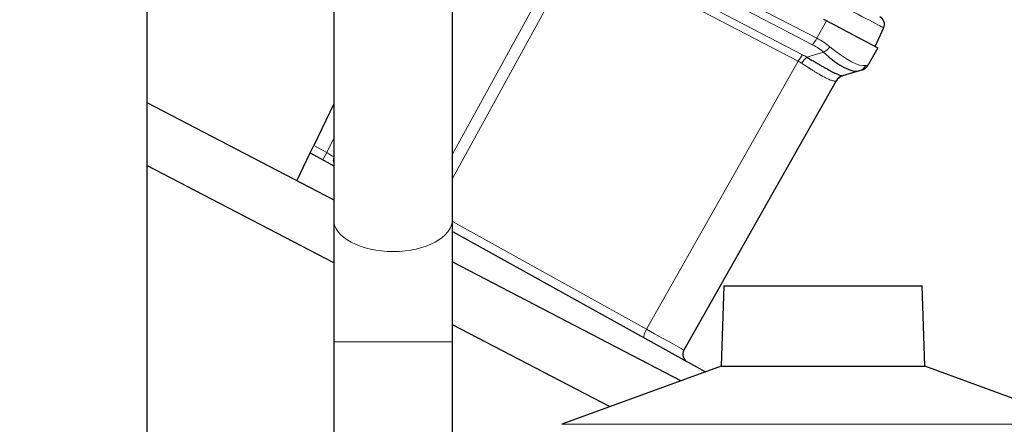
# Model space of a CAD drawing. Header units: inches. Extents: x 0 to 23760, y -13 to 16800.
# Tile 133 of 217: x 12759 to 13107, y 7808 to 7951. Entities that reach past the tile are written whole.
import ezdxf

# ---------------------------------------------------------------- set-up
doc = ezdxf.new("R2010")
doc.units = ezdxf.units.IN
doc.layers.add('254', color=7, linetype='Continuous', true_color=0xffffff)
doc.styles.add('latin_extended', font='simplex.shx')
doc.dimstyles.get("Standard").update_dxf_attribs({"dimtxt": 0.18, "dimasz": 0.18, "dimexe": 0.18, "dimexo": 0.0625, "dimgap": 0.09, "dimtad": 0, "dimtih": 1, "dimtoh": 1, "dimdec": 4, "dimzin": 0, "dimdsep": 46, "dimtxsty": 'Standard', "dimcen": 0.09, "dimadec": 0, "dimazin": 0, "dimtfac": 1, "dimtdec": 4, "dimtofl": 0, "dimtmove": 0, "dimatfit": 3, "dimfxl": 1, "dimtolj": 1, "dimtzin": 0, "dimarcsym": 0})

# ---------------------------------------------------------------- blocks, each defined once
blk = doc.blocks.new('_U0')
at = {"layer": '254', "color": 3, "linetype": 'Continuous', "lineweight": 13, "transparency": 16777216}
for p, q in [((12416.21, 8920.8), (13728.99, 8920.8)), ((13688.99, 6595.57), (13688.99, 8780.8)), ((11875.38, 6455.57), (13728.99, 6455.57))]:
    blk.add_line(p, q, dxfattribs=at)
at = {"layer": '254', "color": 3, "transparency": 16777216}
for points in [[(13712.32, 8780.8), (13665.66, 8780.8), (13688.99, 8920.8)], [(13665.66, 6595.57), (13712.32, 6595.57), (13688.99, 6455.57)]]:
    blk.add_solid(points, dxfattribs=at)
at = {"layer": 'Defpoints', "color": 0, "transparency": 16777216}
for p in [(12376.21, 8920.8), (13688.99, 8920.8), (11835.38, 6455.57)]:
    blk.add_point(p, dxfattribs=at)
at = {"layer": '254', "color": 2, "lineweight": 13, "transparency": 16777216, "insert": (13478.99, 7441.52), "char_height": 140, "attachment_point": 1, "rotation": 90, "style": 'latin_extended'}
blk.add_mtext('\\A1;2465', dxfattribs=at)

msp = doc.modelspace()

# ---------------------------------------------------------------- linework, layer by layer
at = {"layer": '254', "color": 2, "linetype": 'Continuous', "lineweight": 25}
for p, q in [((12870.262, 8101.273), (12870.262, 7880.554)), ((12912.262, 7880.554), (12912.262, 8101.273)), ((12804.262, 8081.553), (12804.262, 7461.553)), ((13049.899, 7947.885), (13043.597, 7951.166)), ((13049.899, 7947.885), (13062.652, 7941.246)), ((13064.699, 7948.249), (13061.727, 7941.728)), ((13062.652, 7941.246), (13059.206, 7935.155)), ((13056.09, 7933.061), (13050.198, 7931.316)), ((13056.861, 7933.29), (13056.09, 7933.061)), ((13047.958, 7929.482), (12994.111, 7834.306)), ((12804.267, 7921.817), (12870.264, 7887.461)), ((12870.263, 7921.412), (12863.246, 7906.701)), ((12861.995, 7904.079), (12863.246, 7906.701)), ((12857.29, 7894.215), (12861.995, 7904.079)), ((12861.995, 7904.079), (12870.264, 7899.495)), ((12870.269, 7865.193), (12804.268, 7899.551)), ((12912.264, 7876.215), (13001.732, 7826.622)), ((12912.267, 7865.596), (12993.142, 7823.495)), ((13008.21, 7857.094), (13007.215, 7828.617)), ((13008.21, 7857.094), (13078.314, 7857.094)), ((13079.309, 7828.617), (13078.314, 7857.094)), ((12967.967, 7814.335), (12912.265, 7843.332)), ((12870.262, 7837.27), (12870.262, 7395.975)), ((12912.262, 7776.66), (12912.262, 7837.27)), ((13007.215, 7828.617), (12950.918, 7808.126)), ((13007.215, 7828.617), (13079.309, 7828.617)), ((13135.606, 7808.126), (13079.309, 7828.617))]:
    msp.add_line(p, q, dxfattribs=at)
at = {"layer": '254', "color": 110, "linetype": 'Continuous', "lineweight": 13}
for p, q in [((13039.536, 7942.308), (12962.167, 7982.584)), ((12963.693, 7984.876), (13041.061, 7944.601)), ((12912.263, 7903.62), (12953.507, 7978.654)), ((12958.695, 7978.97), (13036.018, 7938.719)), ((12957.157, 7976.704), (12912.262, 7895.029)), ((13034.5, 7936.442), (12957.178, 7976.694)), ((13041.061, 7944.601), (13044.508, 7950.692)), ((12980.903, 7841.71), (13034.5, 7936.442)), ((13037.518, 7937.861), (13043.478, 7939.627)), ((12867.822, 7904.164), (12870.263, 7909.28)), ((12863.246, 7906.701), (12867.822, 7904.164)), ((12912.263, 7879.758), (12980.903, 7841.71)), ((12870.262, 7837.27), (12891.262, 7837.27)), ((12891.262, 7837.27), (12912.262, 7837.27)), ((12950.918, 7808.126), (13135.606, 7808.126))]:
    msp.add_line(p, q, dxfattribs=at)
at = {"layer": '254', "color": 2, "linetype": 'Continuous', "lineweight": 25}
for centre, radius, start, end in [((13061.969, 7949.493), 3, 335.5, 62.5), ((13055.724, 7937.125), 4, 286.5, 330.5), ((13051.44, 7927.512), 4, 106.5, 150.5), ((12873.123, 7901.341), 3, 162.50801, 197.4932), ((12996.722, 7832.829), 3, 150.5, 241)]:
    msp.add_arc(centre, radius, start, end, dxfattribs=at)
at = {"layer": '254', "color": 110, "linetype": 'Continuous', "lineweight": 13}
for centre, major_axis, ratio, start_param, end_param in [((13040.652, 7960.591), (-24.047, 12.341), 0.0045296, 3.1418037, 4.4661133), ((13040.268, 7945.171), (1.847, 3.548), 0.2419219, 3.9095375, 4.6774824), ((13023.978, 7927.721), (28.804, 0.399), 0.722843, 0.7050916, 0.9259224), ((13023.246, 7924.859), (25.026, 7.413), 0.753739, 0.4419184, 0.6627493), ((13044.21, 7942.489), (2.644, 3.001), 0.4458674, 3.9942267, 4.7811627), ((13040.282, 7956.539), (-18.953, 21.143), 0.2465223, 2.1198236, 3.0036605), ((13035.285, 7935.856), (-1.847, -3.548), 0.2419219, 3.9095375, 4.6731191), ((13018.231, 7917.554), (21.454, 14.341), 0.7066027, 0.2989552, 0.3739732), ((13036.786, 7934.999), (-2.122, -3.391), 0.3160454, 3.9317134, 4.6962714), ((13018.963, 7920.417), (26.111, 7.967), 0.7536205, 0.5797521, 0.65477), ((13054.954, 7936.897), (-1.136, 3.835), 0.9510037, 3.1415927, 3.9285287), ((13023.978, 7927.721), (35.228, 7.434), 0.0022709, 6.0603513, 6.2811821), ((13018.313, 7917.7), (29.645, 11.783), 0.002496, 6.2800837, 6.3599312), ((12867.866, 7904.255), (-1.454, -2.624), 0.0020575, 0, 1.5371699), ((12867.866, 7904.255), (-2.55, 1.623), 0.0331858, 1.5748603, 2.8135314), ((12891.262, 7880.554), (21, 0), 0.5410409, 3.1414945, 4.712389), ((12891.262, 7880.554), (21, 0), 0.5410409, 4.712389, 6.2831853), ((12981.492, 7841.271), (-1.454, -2.624), 0.2428118, 4.6794646, 6.2831853), ((12976.605, 7843.98), (-17.506, 9.674), 0.0047621, 3.1415449, 4.4669268)]:
    msp.add_ellipse(centre, major_axis=major_axis, ratio=ratio, start_param=start_param, end_param=end_param, dxfattribs=at)
at = {"layer": '254', "color": 2, "linetype": 'Continuous', "lineweight": 25}
for centre, major_axis, ratio, start_param, end_param in [((13040.282, 7956.539), (-16.664, 23.061), 0.3072628, 2.1502579, 3.0340948), ((13051.334, 7927.481), (1.136, -3.835), 0.9934032, 3.1415927, 3.910304)]:
    msp.add_ellipse(centre, major_axis=major_axis, ratio=ratio, start_param=start_param, end_param=end_param, dxfattribs=at)
msp.add_open_spline([(13037.518, 7937.861), (13037.95, 7937.614), (13038.375, 7937.367), (13039.211, 7936.88), (13039.622, 7936.638), (13040.129, 7936.341), (13040.229, 7936.282), (13040.43, 7936.164), (13040.53, 7936.105), (13040.827, 7935.93), (13041.023, 7935.815), (13041.603, 7935.475), (13041.98, 7935.255), (13042.714, 7934.828), (13043.071, 7934.622), (13043.768, 7934.224), (13044.106, 7934.032), (13044.601, 7933.757), (13044.763, 7933.667), (13045.003, 7933.535), (13045.082, 7933.492), (13045.201, 7933.428), (13045.24, 7933.406), (13045.318, 7933.364), (13045.667, 7933.175), (13045.999, 7933), (13046.561, 7932.71), (13047.096, 7932.441), (13047.577, 7932.212), (13048.03, 7932.005), (13048.244, 7931.911), (13048.493, 7931.807), (13048.542, 7931.786), (13048.638, 7931.747), (13048.685, 7931.728), (13048.823, 7931.673), (13048.911, 7931.639), (13049.162, 7931.546), (13049.312, 7931.494), (13049.58, 7931.41), (13049.698, 7931.378), (13049.899, 7931.331), (13049.983, 7931.317), (13050.117, 7931.305), (13050.167, 7931.307), (13050.198, 7931.316)], degree=3, knots=[0, 0, 0, 0, 0.0625, 0.0625, 0.125, 0.125, 0.140625, 0.140625, 0.15625, 0.15625, 0.1875, 0.1875, 0.25, 0.25, 0.3125, 0.3125, 0.375, 0.375, 0.40625, 0.40625, 0.421875, 0.421875, 0.4296875, 0.4296875, 0.4375, 0.5, 0.5, 0.5625, 0.625, 0.625, 0.6875, 0.6875, 0.703125, 0.703125, 0.71875, 0.71875, 0.75, 0.75, 0.8125, 0.8125, 0.875, 0.875, 0.9375, 0.9375, 1, 1, 1, 1], dxfattribs=at)
at = {"layer": '254', "color": 110, "linetype": 'Continuous', "lineweight": 13}
msp.add_open_spline([(13047.869, 7929.453), (13047.812, 7929.433), (13047.739, 7929.42), (13047.564, 7929.411), (13047.461, 7929.415), (13047.226, 7929.441), (13047.094, 7929.463), (13046.802, 7929.527), (13046.642, 7929.569), (13046.381, 7929.649), (13046.291, 7929.678), (13046.15, 7929.726), (13046.102, 7929.743), (13046.004, 7929.777), (13045.955, 7929.795), (13045.705, 7929.888), (13045.493, 7929.973), (13045.047, 7930.164), (13044.579, 7930.376), (13044.068, 7930.631), (13043.534, 7930.907), (13043.256, 7931.056), (13042.931, 7931.236), (13042.895, 7931.256), (13042.822, 7931.297), (13042.785, 7931.317), (13042.675, 7931.379), (13042.453, 7931.505), (13042.226, 7931.636), (13041.767, 7931.903), (13041.454, 7932.09), (13040.812, 7932.48), (13040.483, 7932.684), (13039.811, 7933.105), (13039.466, 7933.324), (13038.937, 7933.662), (13038.759, 7933.777), (13038.488, 7933.952), (13038.397, 7934.01), (13038.215, 7934.129), (13038.123, 7934.188), (13037.662, 7934.486), (13037.288, 7934.729), (13036.528, 7935.222), (13036.142, 7935.472), (13035.749, 7935.724)], degree=3, knots=[0, 0, 0, 0, 0.0625, 0.0625, 0.125, 0.125, 0.1875, 0.1875, 0.25, 0.25, 0.28125, 0.28125, 0.296875, 0.296875, 0.3125, 0.3125, 0.375, 0.375, 0.4375, 0.5, 0.5, 0.5625, 0.5625, 0.5703125, 0.5703125, 0.578125, 0.578125, 0.59375, 0.625, 0.625, 0.6875, 0.6875, 0.75, 0.75, 0.8125, 0.8125, 0.84375, 0.84375, 0.859375, 0.859375, 0.875, 0.875, 0.9375, 0.9375, 1, 1, 1, 1], dxfattribs=at)
at = {"layer": '254', "color": 2, "linetype": 'Continuous', "lineweight": 25}
for points in [[(12870.262, 7880.575), (12870.262, 7860.754), (12870.262, 7837.27)], [(12912.262, 7837.27), (12912.262, 7860.731), (12912.262, 7880.532)]]:
    msp.add_open_spline(points, degree=2, dxfattribs=at)

# ---------------------------------------------------------------- dimensions: what is measured, and where the dimension line sits
at = {"layer": '254', "color": 2, "linetype": 'Continuous', "lineweight": 13}
dim = msp.add_linear_dim(base=(13688.991, 8920.804), p1=(11835.383, 6455.569), p2=(12376.206, 8920.804), angle=90, dimstyle='Standard', override={"dimscale": 40, "dimtxt": 3.5, "dimasz": 3.5, "dimexe": 1, "dimexo": 1, "dimgap": 1.75, "dimtad": 1, "dimtih": 0, "dimtoh": 0, "dimdec": 0, "dimlfac": 1, "dimzin": 8, "dimdsep": 46, "dimlunit": 2, "dimtxsty": 'latin_extended', "dimsah": 1, "dimse1": 0, "dimse2": 0, "dimsd1": 0, "dimsd2": 0, "dimclrd": 3, "dimclre": 3, "dimclrt": 2, "dimtol": 0, "dimtm": -0.1, "dimtfac": 0.714286, "dimtdec": 3, "dimtofl": 1, "dimtmove": 0, "dimtzin": 8, "dimlwd": 13, "dimlwe": 13}, dxfattribs=at)
dim.commit()
dim.dimension.update_dxf_attribs({"geometry": '_U0', "text_midpoint": (13688.991, 7688.186), "dimtype": 160})

doc.saveas('drawing.dxf')
